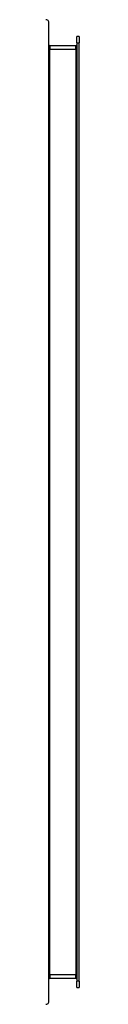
# Model space of a CAD drawing. Header units: inches. Extents: x 25 to 728, y 80 to 333.
# Tile 2 of 160: x 206.301 to 207.217, y 191.872 to 221.872. Entities that reach past the tile are written whole.
import ezdxf

# ---------------------------------------------------------------- set-up
doc = ezdxf.new("R2010")
doc.units = ezdxf.units.IN
doc.header["$MEASUREMENT"] = 0
doc.layers.add('Visible Edges(ANSI)', color=7, linetype='Continuous', lineweight=25)
doc.layers.add('Visible Tangent Edges(ANSI)', color=7, linetype='Continuous', lineweight=25)

msp = doc.modelspace()

# ---------------------------------------------------------------- linework, layer by layer
at = {"layer": 'Visible Edges(ANSI)'}
for p, q in [((206.301, 191.971), (206.301, 221.773)), ((207.149, 221.164), (207.149, 221.36)), ((207.217, 221.36), (207.149, 221.36)), ((207.149, 221.164), (207.149, 192.581)), ((207.217, 221.36), (207.217, 221.164)), ((207.217, 192.581), (207.217, 221.164)), ((207.118, 221.074), (206.332, 221.074)), ((206.332, 192.67), (207.118, 192.67)), ((207.149, 192.384), (207.149, 192.581)), ((207.149, 192.384), (207.217, 192.384)), ((207.217, 192.581), (207.217, 192.384))]:
    msp.add_line(p, q, dxfattribs=at)
for centre, radius, start, end in [((206.202, 221.773), 0.099, 0, 90), ((206.332, 221.105), 0.031, 180, 270), ((207.118, 221.105), 0.031, 270, 0), ((206.332, 192.639), 0.031, 90, 180), ((207.118, 192.639), 0.031, 0, 90), ((206.202, 191.971), 0.099, 270, 0)]:
    msp.add_arc(centre, radius, start, end, dxfattribs=at)
at = {"layer": 'Visible Tangent Edges(ANSI)'}
for p, q in [((207.149, 221.164), (207.217, 221.164)), ((206.332, 220.975), (206.301, 220.975)), ((206.332, 221.074), (206.332, 220.975)), ((206.332, 220.975), (207.118, 220.975)), ((206.332, 192.769), (206.332, 220.975)), ((207.118, 220.975), (207.118, 221.074)), ((207.149, 220.975), (207.118, 220.975)), ((207.118, 220.975), (207.118, 192.769)), ((206.332, 192.769), (206.301, 192.769)), ((207.118, 192.769), (206.332, 192.769)), ((206.332, 192.769), (206.332, 192.67)), ((207.149, 192.769), (207.118, 192.769)), ((207.118, 192.67), (207.118, 192.769)), ((207.217, 192.581), (207.149, 192.581))]:
    msp.add_line(p, q, dxfattribs=at)

doc.saveas('drawing.dxf')
